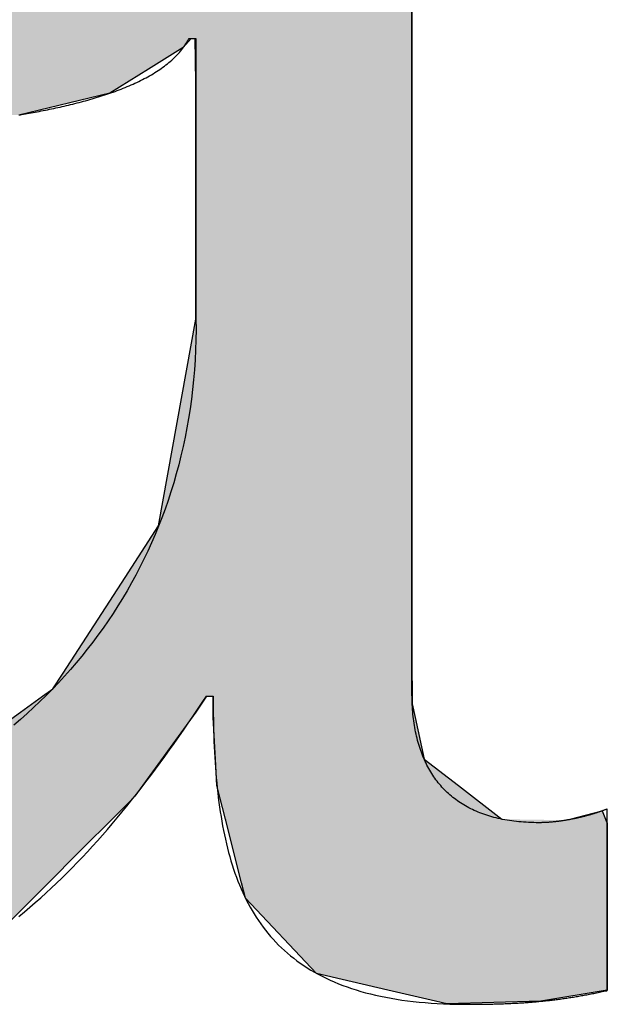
# Model space of a CAD drawing. Extents: x 715 to 7297, y 67 to 5910.
# Tile 42 of 90: x 3560 to 3577, y 273 to 302. Entities that reach past the tile are written whole.
import ezdxf

# ---------------------------------------------------------------- set-up
doc = ezdxf.new("R2010")
doc.units = 0
doc.layers.get('0').update_dxf_attribs({"linetype": 'CONTINUOUS'})
doc.layers.add('LOGO', color=7, linetype='CONTINUOUS')

# ---------------------------------------------------------------- blocks, each defined once
blk = doc.blocks.new('*U31')
at = {"layer": 'LOGO', "color": 30, "linetype": 'CONTINUOUS'}
for p, q in [((43.9513, 4.292), (43.9513, 4.1285)), ((43.009, 4.1285), (42.9745, 4.089)), ((43.0287, 3.9409), (43.0261, 4.1285)), ((43.9513, 4.1285), (43.9513, 3.9409)), ((42.9745, 4.089), (42.8257, 3.9965)), ((42.8257, 3.9965), (42.6612, 3.8942)), ((43.0287, 3.2064), (43.0287, 3.9409)), ((43.9513, 3.9409), (43.9513, 3.2064)), ((42.6612, 3.8942), (42.2718, 3.8005)), ((43.0287, 2.9576), (43.0287, 3.2064)), ((43.9513, 3.2064), (43.9513, 2.9576)), ((43.0287, 2.9279), (43.0287, 2.9576)), ((43.9513, 2.9576), (43.9513, 2.9279)), ((42.869, 2.0447), (43.0287, 2.9279)), ((43.9513, 2.9279), (43.9513, 2.0447)), ((42.7256, 1.8241), (42.869, 2.0447)), ((43.9513, 2.0447), (43.9513, 1.8241)), ((42.4603, 1.4159), (42.7256, 1.8241)), ((43.9513, 1.8241), (43.9513, 1.4159)), ((42.4168, 1.3489), (42.4603, 1.4159)), ((43.9513, 1.4159), (43.9519, 1.3489)), ((42.3731, 1.3173), (42.4168, 1.3489)), ((43.9519, 1.3489), (43.9522, 1.3173)), ((42.2787, 1.249), (42.3731, 1.3173)), ((43.0738, 1.3173), (43.0275, 1.249)), ((43.1016, 1.2837), (43.1011, 1.3173)), ((43.9522, 1.3173), (43.9525, 1.2837)), ((43.1025, 1.2259), (43.1016, 1.2837)), ((43.9525, 1.2837), (43.9649, 1.2259)), ((41.7812, 0.8891), (42.2787, 1.249)), ((43.0275, 1.249), (42.7668, 0.8891)), ((43.112, 1.0474), (43.1025, 1.2259)), ((43.9649, 1.2259), (44.0033, 1.0474)), ((43.1181, 0.9343), (43.112, 1.0474)), ((44.0033, 1.0474), (44.1494, 0.9343)), ((43.1545, 0.7905), (43.1181, 0.9343)), ((44.1494, 0.9343), (44.3353, 0.7905)), ((42.7668, 0.8891), (42.7378, 0.86)), ((42.7378, 0.86), (42.4756, 0.5972)), ((44.6268, 0.7905), (44.7641, 0.8261)), ((44.7641, 0.8261), (44.7787, 0.7905)), ((43.1555, 0.7866), (43.1545, 0.7905)), ((43.1588, 0.7734), (43.1555, 0.7866)), ((43.2233, 0.5186), (43.1588, 0.7734)), ((44.7787, 0.7905), (44.7803, 0.7866)), ((44.7803, 0.7866), (44.7857, 0.7734)), ((44.7857, 0.7734), (44.7857, 0.5186)), ((42.4756, 0.5972), (42.4493, 0.5708)), ((42.4493, 0.5708), (42.1915, 0.3124)), ((43.2399, 0.453), (43.2233, 0.5186)), ((44.7857, 0.5186), (44.7857, 0.453)), ((43.5432, 0.132), (43.2399, 0.453)), ((44.7857, 0.453), (44.7857, 0.132)), ((43.848, 0.0604), (43.5432, 0.132)), ((44.7857, 0.132), (44.7857, 0.0604)), ((44.0518, 0.0124), (43.848, 0.0604)), ((44.7857, 0.0604), (44.5022, 0.0124)), ((44.1001, 0.0011), (44.0518, 0.0124)), ((44.5022, 0.0124), (44.1001, 0.0011))]:
    blk.add_line(p, q, dxfattribs=at)
at = {"layer": 'LOGO', "color": 30, "linetype": 'CONTINUOUS', "extrusion": (0, 0, -1)}
for points in [[(-40.7292, 4.292), (-43.9513, 4.1285), (-39.933, 4.1285)], [(-40.7292, 4.292), (-43.9513, 4.292), (-43.9513, 4.1285)], [(-39.933, 4.1285), (-42.9745, 4.089), (-39.7405, 4.089)], [(-39.933, 4.1285), (-43.009, 4.1285), (-42.9745, 4.089)], [(-43.0261, 4.1285), (-43.9513, 3.9409), (-43.0287, 3.9409)], [(-43.0261, 4.1285), (-43.9513, 4.1285), (-43.9513, 3.9409)], [(-39.7405, 4.089), (-42.8257, 3.9965), (-39.2899, 3.9965)], [(-39.7405, 4.089), (-42.9745, 4.089), (-42.8257, 3.9965)], [(-39.2899, 3.9965), (-42.6612, 3.8942), (-39.1234, 3.8942)], [(-39.2899, 3.9965), (-42.8257, 3.9965), (-42.6612, 3.8942)], [(-43.0287, 3.9409), (-43.9513, 3.2064), (-43.0287, 3.2064)], [(-43.0287, 3.9409), (-43.9513, 3.9409), (-43.9513, 3.2064)], [(-39.1234, 3.8942), (-42.6612, 3.8942), (-42.2718, 3.8005)], [(-43.0287, 3.2064), (-43.9513, 2.9576), (-43.0287, 2.9576)], [(-43.0287, 3.2064), (-43.9513, 3.2064), (-43.9513, 2.9576)], [(-43.0287, 2.9576), (-43.9513, 2.9279), (-43.0287, 2.9279)], [(-43.0287, 2.9576), (-43.9513, 2.9576), (-43.9513, 2.9279)], [(-43.0287, 2.9279), (-43.9513, 2.0447), (-42.869, 2.0447)], [(-43.0287, 2.9279), (-43.9513, 2.9279), (-43.9513, 2.0447)], [(-42.869, 2.0447), (-43.9513, 1.8241), (-42.7256, 1.8241)], [(-42.869, 2.0447), (-43.9513, 2.0447), (-43.9513, 1.8241)], [(-42.7256, 1.8241), (-43.9513, 1.4159), (-42.4603, 1.4159)], [(-42.7256, 1.8241), (-43.9513, 1.8241), (-43.9513, 1.4159)], [(-42.4603, 1.4159), (-43.9519, 1.3489), (-42.4168, 1.3489)], [(-42.4603, 1.4159), (-43.9513, 1.4159), (-43.9519, 1.3489)], [(-42.4168, 1.3489), (-43.9522, 1.3173), (-42.3731, 1.3173)], [(-42.4168, 1.3489), (-43.9519, 1.3489), (-43.9522, 1.3173)], [(-42.3731, 1.3173), (-43.0275, 1.249), (-42.2787, 1.249)], [(-42.3731, 1.3173), (-43.0738, 1.3173), (-43.0275, 1.249)], [(-43.1011, 1.3173), (-43.9525, 1.2837), (-43.1016, 1.2837)], [(-43.1011, 1.3173), (-43.9522, 1.3173), (-43.9525, 1.2837)], [(-43.1016, 1.2837), (-43.9649, 1.2259), (-43.1025, 1.2259)], [(-43.1016, 1.2837), (-43.9525, 1.2837), (-43.9649, 1.2259)], [(-42.2787, 1.249), (-42.7668, 0.8891), (-41.7812, 0.8891)], [(-42.2787, 1.249), (-43.0275, 1.249), (-42.7668, 0.8891)], [(-43.1025, 1.2259), (-44.0033, 1.0474), (-43.112, 1.0474)], [(-43.1025, 1.2259), (-43.9649, 1.2259), (-44.0033, 1.0474)], [(-43.112, 1.0474), (-44.1494, 0.9343), (-43.1181, 0.9343)], [(-43.112, 1.0474), (-44.0033, 1.0474), (-44.1494, 0.9343)], [(-43.1181, 0.9343), (-44.3353, 0.7905), (-43.1545, 0.7905)], [(-43.1181, 0.9343), (-44.1494, 0.9343), (-44.3353, 0.7905)], [(-41.7812, 0.8891), (-42.7378, 0.86), (-41.741, 0.86)], [(-41.7812, 0.8891), (-42.7668, 0.8891), (-42.7378, 0.86)], [(-41.741, 0.86), (-42.4756, 0.5972), (-40.9106, 0.5972)], [(-41.741, 0.86), (-42.7378, 0.86), (-42.4756, 0.5972)], [(-44.7641, 0.8261), (-44.7787, 0.7905), (-44.6268, 0.7905)], [(-43.1545, 0.7905), (-44.6114, 0.7866), (-43.1555, 0.7866)], [(-43.1545, 0.7905), (-44.3353, 0.7905), (-44.6114, 0.7866)], [(-43.1555, 0.7866), (-44.7857, 0.7734), (-43.1588, 0.7734)], [(-43.1555, 0.7866), (-44.7803, 0.7866), (-44.7857, 0.7734)], [(-43.1588, 0.7734), (-44.7857, 0.5186), (-43.2233, 0.5186)], [(-43.1588, 0.7734), (-44.7857, 0.7734), (-44.7857, 0.5186)], [(-44.6268, 0.7905), (-44.7803, 0.7866), (-44.6114, 0.7866)], [(-44.6268, 0.7905), (-44.7787, 0.7905), (-44.7803, 0.7866)], [(-40.9106, 0.5972), (-42.4493, 0.5708), (-40.152, 0.5708)], [(-40.9106, 0.5972), (-42.4756, 0.5972), (-42.4493, 0.5708)], [(-38.3394, 0.5708), (-42.4493, 0.5708), (-42.1915, 0.3124)], [(-43.2233, 0.5186), (-44.7857, 0.453), (-43.2399, 0.453)], [(-43.2233, 0.5186), (-44.7857, 0.5186), (-44.7857, 0.453)], [(-43.2399, 0.453), (-44.7857, 0.132), (-43.5432, 0.132)], [(-43.2399, 0.453), (-44.7857, 0.453), (-44.7857, 0.132)], [(-43.5432, 0.132), (-44.7857, 0.0604), (-43.848, 0.0604)], [(-43.5432, 0.132), (-44.7857, 0.132), (-44.7857, 0.0604)], [(-43.848, 0.0604), (-44.5022, 0.0124), (-44.0518, 0.0124)], [(-43.848, 0.0604), (-44.7857, 0.0604), (-44.5022, 0.0124)], [(-44.0518, 0.0124), (-44.5022, 0.0124), (-44.1001, 0.0011)]]:
    blk.add_solid(points, dxfattribs=at)
blk = doc.blocks.new('KLAUS')
at = {"layer": 'LOGO'}
for points in [[(42.2714, 0.3752, 0), (42.295, 0.3947, 0), (42.3184, 0.4146, 0), (42.3416, 0.4347, 0), (42.3646, 0.4551, 0), (42.3874, 0.4758, 0), (42.4101, 0.4968, 0), (42.4326, 0.5181, 0), (42.455, 0.5397, 0), (42.4771, 0.5616, 0), (42.4992, 0.5838, 0), (42.5211, 0.6062, 0), (42.5428, 0.629, 0), (42.5644, 0.652, 0), (42.5859, 0.6753, 0), (42.6072, 0.6989, 0), (42.6284, 0.7228, 0), (42.6495, 0.747, 0), (42.6705, 0.7715, 0), (42.6914, 0.7962, 0), (42.7121, 0.8213, 0), (42.7328, 0.8466, 0), (42.7534, 0.8722, 0), (42.7739, 0.898, 0), (42.7943, 0.9242, 0), (42.8146, 0.9506, 0), (42.8349, 0.9773, 0), (42.855, 1.0043, 0), (42.8752, 1.0316, 0), (42.8952, 1.0591, 0), (42.9152, 1.0869, 0), (42.9352, 1.115, 0), (42.9551, 1.1433, 0), (42.975, 1.172, 0), (42.9949, 1.2008, 0), (43.0147, 1.23, 0), (43.0345, 1.2594, 0), (43.0542, 1.2891, 0), (43.0728, 1.3173, 0), (43.0729, 1.3173, 0), (43.0729, 1.3173, 0), (43.0729, 1.3173, 0), (43.073, 1.3173, 0), (43.0731, 1.3173, 0), (43.0732, 1.3173, 0), (43.0733, 1.3173, 0), (43.0734, 1.3173, 0), (43.0735, 1.3173, 0), (43.0737, 1.3173, 0), (43.0739, 1.3173, 0), (43.0741, 1.3173, 0), (43.0742, 1.3173, 0), (43.0745, 1.3173, 0), (43.0747, 1.3173, 0), (43.0749, 1.3173, 0), (43.0752, 1.3173, 0), (43.0754, 1.3173, 0), (43.0757, 1.3173, 0), (43.076, 1.3173, 0), (43.0763, 1.3173, 0), (43.0766, 1.3173, 0), (43.0769, 1.3173, 0), (43.0772, 1.3173, 0), (43.0776, 1.3173, 0), (43.0779, 1.3173, 0), (43.0783, 1.3173, 0), (43.0786, 1.3173, 0), (43.079, 1.3173, 0), (43.0794, 1.3173, 0), (43.0797, 1.3173, 0), (43.0801, 1.3173, 0), (43.0805, 1.3173, 0), (43.0809, 1.3173, 0), (43.0813, 1.3173, 0), (43.0817, 1.3173, 0), (43.0822, 1.3173, 0), (43.0826, 1.3173, 0), (43.083, 1.3173, 0), (43.0834, 1.3173, 0), (43.0839, 1.3173, 0), (43.0843, 1.3173, 0), (43.0847, 1.3173, 0), (43.0852, 1.3173, 0), (43.0856, 1.3173, 0), (43.086, 1.3173, 0), (43.0865, 1.3173, 0), (43.0869, 1.3173, 0), (43.0874, 1.3173, 0), (43.0878, 1.3173, 0), (43.0883, 1.3173, 0), (43.0887, 1.3173, 0), (43.0891, 1.3173, 0), (43.0896, 1.3173, 0), (43.09, 1.3173, 0), (43.0905, 1.3173, 0), (43.0909, 1.3173, 0), (43.0913, 1.3173, 0), (43.0917, 1.3173, 0), (43.0922, 1.3173, 0), (43.0926, 1.3173, 0), (43.093, 1.3173, 0), (43.0934, 1.3173, 0), (43.0938, 1.3173, 0), (43.0942, 1.3173, 0), (43.0946, 1.3173, 0), (43.095, 1.3173, 0), (43.0954, 1.3173, 0), (43.0957, 1.3173, 0), (43.0961, 1.3173, 0), (43.0965, 1.3173, 0), (43.0968, 1.3173, 0), (43.0972, 1.3173, 0), (43.0975, 1.3173, 0), (43.0978, 1.3173, 0), (43.0981, 1.3173, 0), (43.0984, 1.3173, 0), (43.0987, 1.3173, 0), (43.099, 1.3173, 0), (43.0993, 1.3173, 0), (43.0995, 1.3173, 0), (43.0998, 1.3173, 0), (43.1, 1.3173, 0), (43.1002, 1.3173, 0), (43.1004, 1.3173, 0), (43.1006, 1.3173, 0), (43.1008, 1.3173, 0), (43.101, 1.3173, 0), (43.1011, 1.3173, 0), (43.1013, 1.3173, 0), (43.1014, 1.3173, 0), (43.1015, 1.3173, 0), (43.1016, 1.3173, 0), (43.1017, 1.3173, 0), (43.1017, 1.3173, 0), (43.1018, 1.3173, 0), (43.1018, 1.3173, 0), (43.1018, 1.3116, 0), (43.1019, 1.2875, 0), (43.102, 1.2635, 0), (43.1023, 1.2397, 0), (43.1027, 1.2161, 0), (43.1031, 1.1927, 0), (43.1037, 1.1694, 0), (43.1044, 1.1463, 0), (43.1053, 1.1234, 0), (43.1062, 1.1006, 0), (43.1073, 1.0781, 0), (43.1086, 1.0557, 0), (43.1099, 1.0335, 0), (43.1114, 1.0115, 0), (43.1131, 0.9897, 0), (43.1149, 0.9681, 0), (43.1168, 0.9466, 0), (43.119, 0.9254, 0), (43.1212, 0.9043, 0), (43.1237, 0.8835, 0), (43.1263, 0.8628, 0), (43.1291, 0.8424, 0), (43.1321, 0.8221, 0), (43.1352, 0.8021, 0), (43.1386, 0.7822, 0), (43.1421, 0.7626, 0), (43.1459, 0.7431, 0), (43.1498, 0.7239, 0), (43.1539, 0.7049, 0), (43.1583, 0.6861, 0), (43.1628, 0.6675, 0), (43.1676, 0.6491, 0), (43.1726, 0.631, 0), (43.1778, 0.613, 0), (43.1833, 0.5953, 0), (43.189, 0.5778, 0), (43.1949, 0.5606, 0), (43.2011, 0.5435, 0), (43.2075, 0.5267, 0), (43.2141, 0.5102, 0), (43.221, 0.4938, 0), (43.2282, 0.4777, 0), (43.2356, 0.4618, 0), (43.2433, 0.4462, 0), (43.2513, 0.4308, 0), (43.2596, 0.4156, 0), (43.2681, 0.4007, 0), (43.2769, 0.386, 0), (43.286, 0.3716, 0), (43.2954, 0.3574, 0), (43.305, 0.3434, 0), (43.315, 0.3298, 0), (43.3253, 0.3163, 0), (43.3359, 0.3031, 0), (43.3468, 0.2902, 0), (43.358, 0.2775, 0), (43.3695, 0.2651, 0), (43.3814, 0.253, 0), (43.3936, 0.2411, 0), (43.4061, 0.2294, 0), (43.419, 0.2181, 0), (43.4322, 0.207, 0), (43.4457, 0.1962, 0), (43.4596, 0.1856, 0), (43.4738, 0.1753, 0), (43.4884, 0.1653, 0), (43.5034, 0.1556, 0), (43.5187, 0.1461, 0), (43.5344, 0.1369, 0), (43.5505, 0.128, 0), (43.5669, 0.1194, 0), (43.5838, 0.1111, 0), (43.601, 0.103, 0), (43.6186, 0.0953, 0), (43.6366, 0.0878, 0), (43.655, 0.0806, 0), (43.6738, 0.0737, 0), (43.693, 0.0671, 0), (43.7126, 0.0609, 0), (43.7326, 0.0549, 0), (43.7531, 0.0491, 0), (43.7739, 0.0437, 0), (43.7952, 0.0387, 0), (43.817, 0.0339, 0), (43.8391, 0.0294, 0), (43.8617, 0.0252, 0), (43.8848, 0.0213, 0), (43.9083, 0.0178, 0), (43.9322, 0.0145, 0), (43.9566, 0.0116, 0), (43.9815, 0.009, 0), (44.0068, 0.0067, 0), (44.0326, 0.0047, 0), (44.0589, 0.003, 0), (44.0856, 0.0017, 0), (44.1129, 0.0007, 0), (44.1406, 0, 0), (44.1688, -0.0004, 0), (44.1887, -0.0004, 0), (44.1963, -0.0004, 0), (44.2038, -0.0004, 0), (44.2113, -0.0004, 0), (44.2187, -0.0003, 0), (44.226, -0.0003, 0), (44.2332, -0.0002, 0), (44.2405, -0.0002, 0), (44.2476, -0.0001, 0), (44.2547, 0, 0), (44.2618, 0.0001, 0), (44.2687, 0.0002, 0), (44.2757, 0.0003, 0), (44.2826, 0.0004, 0), (44.2894, 0.0006, 0), (44.2962, 0.0007, 0), (44.3029, 0.0009, 0), (44.3096, 0.0011, 0), (44.3163, 0.0012, 0), (44.3229, 0.0014, 0), (44.3294, 0.0016, 0), (44.336, 0.0018, 0), (44.3424, 0.0021, 0), (44.3489, 0.0023, 0), (44.3553, 0.0026, 0), (44.3616, 0.0028, 0), (44.3679, 0.0031, 0), (44.3742, 0.0034, 0), (44.3804, 0.0037, 0), (44.3867, 0.004, 0), (44.3928, 0.0043, 0), (44.399, 0.0046, 0), (44.4051, 0.005, 0), (44.4112, 0.0053, 0), (44.4172, 0.0057, 0), (44.4232, 0.0061, 0), (44.4292, 0.0064, 0), (44.4352, 0.0069, 0), (44.4411, 0.0073, 0), (44.447, 0.0077, 0), (44.4529, 0.0081, 0), (44.4588, 0.0086, 0), (44.4647, 0.0091, 0), (44.4705, 0.0096, 0), (44.4763, 0.01, 0), (44.4821, 0.0106, 0), (44.4878, 0.0111, 0), (44.4936, 0.0116, 0), (44.4993, 0.0122, 0), (44.5051, 0.0127, 0), (44.5108, 0.0133, 0), (44.5165, 0.0139, 0), (44.5222, 0.0145, 0), (44.5279, 0.0151, 0), (44.5335, 0.0157, 0), (44.5392, 0.0164, 0), (44.5448, 0.0171, 0), (44.5505, 0.0177, 0), (44.5561, 0.0184, 0), (44.5618, 0.0191, 0), (44.5674, 0.0198, 0), (44.573, 0.0206, 0), (44.5787, 0.0213, 0), (44.5843, 0.0221, 0), (44.5899, 0.0229, 0), (44.5956, 0.0237, 0), (44.6012, 0.0245, 0), (44.6069, 0.0253, 0), (44.6125, 0.0261, 0), (44.6182, 0.027, 0), (44.6238, 0.0279, 0), (44.6295, 0.0287, 0), (44.6352, 0.0296, 0), (44.6409, 0.0306, 0), (44.6466, 0.0315, 0), (44.6523, 0.0324, 0), (44.658, 0.0334, 0), (44.6638, 0.0344, 0), (44.6695, 0.0354, 0), (44.6753, 0.0364, 0), (44.6811, 0.0374, 0), (44.6869, 0.0385, 0), (44.6927, 0.0396, 0), (44.6986, 0.0406, 0), (44.7044, 0.0417, 0), (44.7103, 0.0428, 0), (44.7162, 0.044, 0), (44.7222, 0.0451, 0), (44.7281, 0.0463, 0), (44.7341, 0.0475, 0), (44.7402, 0.0487, 0), (44.7462, 0.0499, 0), (44.7523, 0.0511, 0), (44.7584, 0.0524, 0), (44.7645, 0.0537, 0), (44.7707, 0.0549, 0), (44.7769, 0.0563, 0), (44.7832, 0.0576, 0), (44.7857, 0.0582, 0), (44.7857, 0.0587, 0), (44.7857, 0.0597, 0), (44.7857, 0.0612, 0), (44.7857, 0.0631, 0), (44.7857, 0.0654, 0), (44.7857, 0.0682, 0), (44.7857, 0.0714, 0), (44.7857, 0.075, 0), (44.7857, 0.079, 0), (44.7857, 0.0834, 0), (44.7857, 0.0882, 0), (44.7857, 0.0934, 0), (44.7857, 0.0989, 0), (44.7857, 0.1048, 0), (44.7857, 0.111, 0), (44.7857, 0.1175, 0), (44.7857, 0.1244, 0), (44.7857, 0.1316, 0), (44.7857, 0.139, 0), (44.7857, 0.1468, 0), (44.7857, 0.1549, 0), (44.7857, 0.1632, 0), (44.7857, 0.1718, 0), (44.7857, 0.1806, 0), (44.7857, 0.1897, 0), (44.7857, 0.199, 0), (44.7857, 0.2085, 0), (44.7857, 0.2183, 0), (44.7857, 0.2282, 0), (44.7857, 0.2383, 0), (44.7857, 0.2487, 0), (44.7857, 0.2592, 0), (44.7857, 0.2698, 0), (44.7857, 0.2806, 0), (44.7857, 0.2916, 0), (44.7857, 0.3027, 0), (44.7857, 0.3139, 0), (44.7857, 0.3252, 0), (44.7857, 0.3366, 0), (44.7857, 0.3481, 0), (44.7857, 0.3597, 0), (44.7857, 0.3714, 0), (44.7857, 0.3831, 0), (44.7857, 0.3949, 0), (44.7857, 0.4067, 0), (44.7857, 0.4186, 0), (44.7857, 0.4305, 0), (44.7857, 0.4424, 0), (44.7857, 0.4543, 0), (44.7857, 0.4662, 0), (44.7857, 0.478, 0), (44.7857, 0.4899, 0), (44.7857, 0.5017, 0), (44.7857, 0.5135, 0), (44.7857, 0.5252, 0), (44.7857, 0.5368, 0), (44.7857, 0.5484, 0), (44.7857, 0.5599, 0), (44.7857, 0.5713, 0), (44.7857, 0.5826, 0), (44.7857, 0.5937, 0), (44.7857, 0.6048, 0), (44.7857, 0.6157, 0), (44.7857, 0.6264, 0), (44.7857, 0.637, 0), (44.7857, 0.6474, 0), (44.7857, 0.6577, 0), (44.7857, 0.6678, 0), (44.7857, 0.6776, 0), (44.7857, 0.6873, 0), (44.7857, 0.6968, 0), (44.7857, 0.706, 0), (44.7857, 0.715, 0), (44.7857, 0.7237, 0), (44.7857, 0.7322, 0), (44.7857, 0.7405, 0), (44.7857, 0.7484, 0), (44.7857, 0.7561, 0), (44.7857, 0.7635, 0), (44.7857, 0.7705, 0), (44.7857, 0.7773, 0), (44.7857, 0.7837, 0), (44.7857, 0.7898, 0), (44.7857, 0.7955, 0), (44.7857, 0.8009, 0), (44.7857, 0.8059, 0), (44.7857, 0.8106, 0), (44.7857, 0.8149, 0), (44.7857, 0.8187, 0), (44.7857, 0.8222, 0), (44.7857, 0.8253, 0), (44.7857, 0.8279, 0), (44.7857, 0.8301, 0), (44.7857, 0.8318, 0), (44.7857, 0.8331, 0), (44.7857, 0.8339, 0), (44.7857, 0.8343, 0), (44.784, 0.8336, 0), (44.7817, 0.8327, 0), (44.7794, 0.8318, 0), (44.7771, 0.8309, 0), (44.7748, 0.83, 0), (44.7724, 0.8291, 0), (44.77, 0.8282, 0), (44.7675, 0.8274, 0), (44.7651, 0.8265, 0), (44.7626, 0.8256, 0), (44.7601, 0.8247, 0), (44.7576, 0.8238, 0), (44.755, 0.8229, 0), (44.7525, 0.822, 0), (44.7499, 0.8212, 0), (44.7472, 0.8203, 0), (44.7446, 0.8194, 0), (44.7419, 0.8185, 0), (44.7393, 0.8177, 0), (44.7366, 0.8168, 0), (44.7338, 0.8159, 0), (44.7311, 0.8151, 0), (44.7283, 0.8142, 0), (44.7255, 0.8134, 0), (44.7227, 0.8125, 0), (44.7199, 0.8117, 0), (44.7171, 0.8109, 0), (44.7142, 0.81, 0), (44.7114, 0.8092, 0), (44.7085, 0.8084, 0), (44.7056, 0.8076, 0), (44.7027, 0.8068, 0), (44.6997, 0.806, 0), (44.6968, 0.8052, 0), (44.6938, 0.8044, 0), (44.6908, 0.8036, 0), (44.6878, 0.8028, 0), (44.6848, 0.8021, 0), (44.6818, 0.8013, 0), (44.6788, 0.8006, 0), (44.6757, 0.7998, 0), (44.6726, 0.7991, 0), (44.6696, 0.7984, 0), (44.6665, 0.7976, 0), (44.6634, 0.7969, 0), (44.6603, 0.7962, 0), (44.6572, 0.7955, 0), (44.654, 0.7948, 0), (44.6509, 0.7941, 0), (44.6478, 0.7935, 0), (44.6446, 0.7928, 0), (44.6414, 0.7922, 0), (44.6383, 0.7915, 0), (44.6351, 0.7909, 0), (44.6319, 0.7903, 0), (44.6287, 0.7897, 0), (44.6255, 0.7891, 0), (44.6223, 0.7885, 0), (44.6191, 0.7879, 0), (44.6159, 0.7873, 0), (44.6126, 0.7868, 0), (44.6094, 0.7862, 0), (44.6062, 0.7857, 0), (44.6029, 0.7852, 0), (44.5997, 0.7846, 0), (44.5964, 0.7841, 0), (44.5932, 0.7837, 0), (44.5899, 0.7832, 0), (44.5867, 0.7827, 0), (44.5834, 0.7823, 0), (44.5802, 0.7818, 0), (44.5769, 0.7814, 0), (44.5737, 0.781, 0), (44.5704, 0.7806, 0), (44.5672, 0.7802, 0), (44.5639, 0.7799, 0), (44.5606, 0.7795, 0), (44.5574, 0.7792, 0), (44.5541, 0.7789, 0), (44.5509, 0.7786, 0), (44.5476, 0.7783, 0), (44.5444, 0.778, 0), (44.5411, 0.7777, 0), (44.5379, 0.7775, 0), (44.5347, 0.7772, 0), (44.5314, 0.777, 0), (44.5282, 0.7768, 0), (44.525, 0.7766, 0), (44.5218, 0.7765, 0), (44.5185, 0.7763, 0), (44.5153, 0.7762, 0), (44.5121, 0.7761, 0), (44.5089, 0.776, 0), (44.5058, 0.7759, 0), (44.5026, 0.7758, 0), (44.4994, 0.7758, 0), (44.4962, 0.7758, 0), (44.4931, 0.7757, 0), (44.4824, 0.7758, 0), (44.4714, 0.776, 0), (44.4604, 0.7763, 0), (44.4496, 0.7767, 0), (44.4389, 0.7773, 0), (44.4283, 0.778, 0), (44.4179, 0.7788, 0), (44.4076, 0.7798, 0), (44.3973, 0.7808, 0), (44.3872, 0.782, 0), (44.3773, 0.7834, 0), (44.3674, 0.7848, 0), (44.3577, 0.7864, 0), (44.348, 0.7881, 0), (44.3385, 0.7899, 0), (44.3291, 0.7918, 0), (44.3199, 0.7939, 0), (44.3107, 0.7961, 0), (44.3017, 0.7984, 0), (44.2927, 0.8008, 0), (44.2839, 0.8034, 0), (44.2753, 0.806, 0), (44.2667, 0.8088, 0), (44.2582, 0.8117, 0), (44.2499, 0.8147, 0), (44.2417, 0.8179, 0), (44.2336, 0.8212, 0), (44.2256, 0.8245, 0), (44.2177, 0.8281, 0), (44.21, 0.8317, 0), (44.2024, 0.8354, 0), (44.1948, 0.8393, 0), (44.1874, 0.8432, 0), (44.1802, 0.8473, 0), (44.173, 0.8515, 0), (44.1659, 0.8558, 0), (44.159, 0.8603, 0), (44.1522, 0.8648, 0), (44.1455, 0.8695, 0), (44.1389, 0.8743, 0), (44.1324, 0.8792, 0), (44.126, 0.8842, 0), (44.1198, 0.8893, 0), (44.1137, 0.8945, 0), (44.1077, 0.8999, 0), (44.1018, 0.9053, 0), (44.096, 0.9109, 0), (44.0903, 0.9165, 0), (44.0848, 0.9223, 0), (44.0793, 0.9282, 0), (44.074, 0.9342, 0), (44.0688, 0.9403, 0), (44.0637, 0.9466, 0), (44.0587, 0.9529, 0), (44.0538, 0.9593, 0), (44.0491, 0.9659, 0), (44.0445, 0.9725, 0), (44.0399, 0.9793, 0), (44.0355, 0.9862, 0), (44.0312, 0.9932, 0), (44.027, 1.0002, 0), (44.023, 1.0074, 0), (44.019, 1.0147, 0), (44.0152, 1.0221, 0), (44.0114, 1.0296, 0), (44.0078, 1.0372, 0), (44.0043, 1.0449, 0), (44.0009, 1.0528, 0), (43.9977, 1.0607, 0), (43.9945, 1.0687, 0), (43.9914, 1.0768, 0), (43.9885, 1.085, 0), (43.9857, 1.0934, 0), (43.983, 1.1018, 0), (43.9804, 1.1103, 0), (43.9779, 1.1189, 0), (43.9755, 1.1277, 0), (43.9732, 1.1365, 0), (43.9711, 1.1454, 0), (43.969, 1.1544, 0), (43.9671, 1.1636, 0), (43.9653, 1.1728, 0), (43.9636, 1.1821, 0), (43.962, 1.1915, 0), (43.9605, 1.201, 0), (43.9591, 1.2107, 0), (43.9579, 1.2204, 0), (43.9567, 1.2302, 0), (43.9557, 1.2401, 0), (43.9548, 1.2501, 0), (43.954, 1.2602, 0), (43.9532, 1.2703, 0), (43.9527, 1.2806, 0), (43.9522, 1.291, 0), (43.9518, 1.3014, 0), (43.9515, 1.312, 0), (43.9514, 1.3227, 0), (43.9513, 1.3321, 0), (43.9513, 1.3337, 0), (43.9513, 1.3377, 0), (43.9513, 1.3441, 0), (43.9513, 1.3529, 0), (43.9513, 1.3639, 0), (43.9513, 1.3772, 0), (43.9513, 1.3927, 0), (43.9513, 1.4104, 0), (43.9513, 1.4302, 0), (43.9513, 1.452, 0), (43.9513, 1.4758, 0), (43.9513, 1.5015, 0), (43.9513, 1.5292, 0), (43.9513, 1.5587, 0), (43.9513, 1.5899, 0), (43.9513, 1.623, 0), (43.9513, 1.6577, 0), (43.9513, 1.694, 0), (43.9513, 1.7319, 0), (43.9513, 1.7713, 0), (43.9513, 1.8123, 0), (43.9513, 1.8546, 0), (43.9513, 1.8984, 0), (43.9513, 1.9434, 0), (43.9513, 1.9898, 0), (43.9513, 2.0373, 0), (43.9513, 2.0861, 0), (43.9513, 2.1359, 0), (43.9513, 2.1869, 0), (43.9513, 2.2388, 0), (43.9513, 2.2917, 0), (43.9513, 2.3455, 0), (43.9513, 2.4002, 0), (43.9513, 2.4557, 0), (43.9513, 2.512, 0), (43.9513, 2.5689, 0), (43.9513, 2.6266, 0), (43.9513, 2.6848, 0), (43.9513, 2.7436, 0), (43.9513, 2.8029, 0), (43.9513, 2.8626, 0), (43.9513, 2.9228, 0), (43.9513, 2.9833, 0), (43.9513, 3.0441, 0), (43.9513, 3.1051, 0), (43.9513, 3.1663, 0), (43.9513, 3.2277, 0), (43.9513, 3.2892, 0), (43.9513, 3.3507, 0), (43.9513, 3.4122, 0), (43.9513, 3.4736, 0), (43.9513, 3.535, 0), (43.9513, 3.5961, 0), (43.9513, 3.6571, 0), (43.9513, 3.7178, 0), (43.9513, 3.7781, 0), (43.9513, 3.8381, 0), (43.9513, 3.8977, 0), (43.9513, 3.9567, 0), (43.9513, 4.0153, 0), (43.9513, 4.0733, 0), (43.9513, 4.1307, 0), (43.9513, 4.1874, 0), (43.9513, 4.2433, 0)], [(43.0287, 2.9279, 0), (43.0288, 2.8839, 0), (43.0281, 2.8402, 0), (43.0267, 2.7969, 0), (43.0246, 2.754, 0), (43.0217, 2.7114, 0), (43.0181, 2.6692, 0), (43.0138, 2.6273, 0), (43.0088, 2.5858, 0), (43.0031, 2.5446, 0), (42.9967, 2.5038, 0), (42.9896, 2.4634, 0), (42.9819, 2.4234, 0), (42.9735, 2.3837, 0), (42.9644, 2.3444, 0), (42.9546, 2.3054, 0), (42.9442, 2.2669, 0), (42.9332, 2.2287, 0), (42.9215, 2.1909, 0), (42.9092, 2.1535, 0), (42.8963, 2.1164, 0), (42.8827, 2.0798, 0), (42.8686, 2.0435, 0), (42.8538, 2.0076, 0), (42.8384, 1.9722, 0), (42.8225, 1.9371, 0), (42.8059, 1.9024, 0), (42.7888, 1.8681, 0), (42.7711, 1.8342, 0), (42.7528, 1.8007, 0), (42.734, 1.7675, 0), (42.7146, 1.7349, 0), (42.6947, 1.7026, 0), (42.6742, 1.6707, 0), (42.6532, 1.6392, 0), (42.6316, 1.6081, 0), (42.6096, 1.5775, 0), (42.587, 1.5472, 0), (42.5639, 1.5174, 0), (42.5404, 1.488, 0), (42.5163, 1.459, 0), (42.4917, 1.4304, 0), (42.4667, 1.4023, 0), (42.4412, 1.3745, 0), (42.4152, 1.3472, 0), (42.3887, 1.3204, 0), (42.3618, 1.2939, 0), (42.3344, 1.2679, 0), (42.3066, 1.2424, 0), (42.2784, 1.2172, 0), (42.2497, 1.1925, 0)], [(42.2753, 3.8011, 0), (42.2834, 3.8026, 0), (42.2915, 3.8041, 0), (42.2998, 3.8056, 0), (42.308, 3.8071, 0), (42.3164, 3.8086, 0), (42.3248, 3.8102, 0), (42.3333, 3.8118, 0), (42.3418, 3.8134, 0), (42.3504, 3.8151, 0), (42.3591, 3.8167, 0), (42.3678, 3.8184, 0), (42.3765, 3.8202, 0), (42.3853, 3.822, 0), (42.3941, 3.8238, 0), (42.403, 3.8256, 0), (42.4119, 3.8275, 0), (42.4209, 3.8294, 0), (42.4298, 3.8313, 0), (42.4388, 3.8333, 0), (42.4479, 3.8353, 0), (42.4569, 3.8373, 0), (42.466, 3.8394, 0), (42.4751, 3.8415, 0), (42.4842, 3.8436, 0), (42.4933, 3.8458, 0), (42.5025, 3.8481, 0), (42.5116, 3.8503, 0), (42.5208, 3.8526, 0), (42.5299, 3.855, 0), (42.539, 3.8574, 0), (42.5482, 3.8598, 0), (42.5573, 3.8623, 0), (42.5665, 3.8648, 0), (42.5756, 3.8674, 0), (42.5847, 3.87, 0), (42.5938, 3.8727, 0), (42.6028, 3.8754, 0), (42.6119, 3.8782, 0), (42.6209, 3.8809, 0), (42.6299, 3.8838, 0), (42.6389, 3.8867, 0), (42.6478, 3.8897, 0), (42.6567, 3.8927, 0), (42.6656, 3.8957, 0), (42.6744, 3.8988, 0), (42.6832, 3.902, 0), (42.6919, 3.9052, 0), (42.7006, 3.9085, 0), (42.7092, 3.9118, 0), (42.7178, 3.9152, 0), (42.7263, 3.9187, 0), (42.7348, 3.9222, 0), (42.7432, 3.9257, 0), (42.7515, 3.9293, 0), (42.7598, 3.933, 0), (42.768, 3.9368, 0), (42.7761, 3.9406, 0), (42.7841, 3.9444, 0), (42.7921, 3.9483, 0), (42.8, 3.9523, 0), (42.8078, 3.9564, 0), (42.8155, 3.9605, 0), (42.8231, 3.9647, 0), (42.8307, 3.9689, 0), (42.8381, 3.9732, 0), (42.8455, 3.9776, 0), (42.8527, 3.9821, 0), (42.8598, 3.9866, 0), (42.8669, 3.9912, 0), (42.8738, 3.9958, 0), (42.8806, 4.0005, 0), (42.8873, 4.0053, 0), (42.8939, 4.0102, 0), (42.9004, 4.0152, 0), (42.9068, 4.0202, 0), (42.913, 4.0253, 0), (42.9191, 4.0304, 0), (42.925, 4.0357, 0), (42.9309, 4.041, 0), (42.9366, 4.0464, 0), (42.9422, 4.0518, 0), (42.9476, 4.0574, 0), (42.9529, 4.063, 0), (42.958, 4.0687, 0), (42.963, 4.0745, 0), (42.9678, 4.0804, 0), (42.9725, 4.0864, 0), (42.977, 4.0924, 0), (42.9814, 4.0985, 0), (42.9856, 4.1047, 0), (42.9897, 4.111, 0), (42.9936, 4.1174, 0), (42.9973, 4.1238, 0), (42.9998, 4.1285, 0), (42.9998, 4.1285, 0), (42.9998, 4.1285, 0), (42.9999, 4.1285, 0), (43, 4.1285, 0), (43, 4.1285, 0), (43.0001, 4.1285, 0), (43.0002, 4.1285, 0), (43.0004, 4.1285, 0), (43.0005, 4.1285, 0), (43.0007, 4.1285, 0), (43.0008, 4.1285, 0), (43.001, 4.1285, 0), (43.0012, 4.1285, 0), (43.0014, 4.1285, 0), (43.0016, 4.1285, 0), (43.0018, 4.1285, 0), (43.0021, 4.1285, 0), (43.0023, 4.1285, 0), (43.0026, 4.1285, 0), (43.0029, 4.1285, 0), (43.0032, 4.1285, 0), (43.0034, 4.1285, 0), (43.0038, 4.1285, 0), (43.0041, 4.1285, 0), (43.0044, 4.1285, 0), (43.0047, 4.1285, 0), (43.0051, 4.1285, 0), (43.0054, 4.1285, 0), (43.0058, 4.1285, 0), (43.0061, 4.1285, 0), (43.0065, 4.1285, 0), (43.0069, 4.1285, 0), (43.0072, 4.1285, 0), (43.0076, 4.1285, 0), (43.008, 4.1285, 0), (43.0084, 4.1285, 0), (43.0088, 4.1285, 0), (43.0092, 4.1285, 0), (43.0096, 4.1285, 0), (43.01, 4.1285, 0), (43.0105, 4.1285, 0), (43.0109, 4.1285, 0), (43.0113, 4.1285, 0), (43.0117, 4.1285, 0), (43.0122, 4.1285, 0), (43.0126, 4.1285, 0), (43.013, 4.1285, 0), (43.0134, 4.1285, 0), (43.0139, 4.1285, 0), (43.0143, 4.1285, 0), (43.0147, 4.1285, 0), (43.0152, 4.1285, 0), (43.0156, 4.1285, 0), (43.016, 4.1285, 0), (43.0165, 4.1285, 0), (43.0169, 4.1285, 0), (43.0173, 4.1285, 0), (43.0177, 4.1285, 0), (43.0182, 4.1285, 0), (43.0186, 4.1285, 0), (43.019, 4.1285, 0), (43.0194, 4.1285, 0), (43.0198, 4.1285, 0), (43.0202, 4.1285, 0), (43.0206, 4.1285, 0), (43.021, 4.1285, 0), (43.0214, 4.1285, 0), (43.0217, 4.1285, 0), (43.0221, 4.1285, 0), (43.0225, 4.1285, 0), (43.0228, 4.1285, 0), (43.0232, 4.1285, 0), (43.0235, 4.1285, 0), (43.0239, 4.1285, 0), (43.0242, 4.1285, 0), (43.0245, 4.1285, 0), (43.0248, 4.1285, 0), (43.0251, 4.1285, 0), (43.0254, 4.1285, 0), (43.0257, 4.1285, 0), (43.026, 4.1285, 0), (43.0263, 4.1285, 0), (43.0265, 4.1285, 0), (43.0267, 4.1285, 0), (43.027, 4.1285, 0), (43.0272, 4.1285, 0), (43.0274, 4.1285, 0), (43.0276, 4.1285, 0), (43.0278, 4.1285, 0), (43.0279, 4.1285, 0), (43.0281, 4.1285, 0), (43.0282, 4.1285, 0), (43.0283, 4.1285, 0), (43.0284, 4.1285, 0), (43.0285, 4.1285, 0), (43.0286, 4.1285, 0), (43.0287, 4.1285, 0), (43.0287, 4.1285, 0), (43.0287, 4.1285, 0), (43.0287, 4.1285, 0), (43.0287, 4.1283, 0), (43.0287, 4.1273, 0), (43.0287, 4.1257, 0), (43.0287, 4.1233, 0), (43.0287, 4.1204, 0), (43.0287, 4.1167, 0), (43.0287, 4.1125, 0), (43.0287, 4.1076, 0), (43.0287, 4.1021, 0), (43.0287, 4.0961, 0), (43.0287, 4.0895, 0), (43.0287, 4.0823, 0), (43.0287, 4.0745, 0), (43.0287, 4.0662, 0), (43.0287, 4.0575, 0), (43.0287, 4.0482, 0), (43.0287, 4.0384, 0), (43.0287, 4.0281, 0), (43.0287, 4.0174, 0), (43.0287, 4.0063, 0), (43.0287, 3.9947, 0), (43.0287, 3.9827, 0), (43.0287, 3.9702, 0), (43.0287, 3.9574, 0), (43.0287, 3.9443, 0), (43.0287, 3.9307, 0), (43.0287, 3.9168, 0), (43.0287, 3.9026, 0), (43.0287, 3.8881, 0), (43.0287, 3.8733, 0), (43.0287, 3.8581, 0), (43.0287, 3.8427, 0), (43.0287, 3.8271, 0), (43.0287, 3.8112, 0), (43.0287, 3.795, 0), (43.0287, 3.7786, 0), (43.0287, 3.7621, 0), (43.0287, 3.7453, 0), (43.0287, 3.7284, 0), (43.0287, 3.7113, 0), (43.0287, 3.6941, 0), (43.0287, 3.6767, 0), (43.0287, 3.6592, 0), (43.0287, 3.6416, 0), (43.0287, 3.6239, 0), (43.0287, 3.6061, 0), (43.0287, 3.5883, 0), (43.0287, 3.5704, 0), (43.0287, 3.5525, 0), (43.0287, 3.5346, 0), (43.0287, 3.5167, 0), (43.0287, 3.4987, 0), (43.0287, 3.4809, 0), (43.0287, 3.463, 0), (43.0287, 3.4452, 0), (43.0287, 3.4274, 0), (43.0287, 3.4098, 0), (43.0287, 3.3922, 0), (43.0287, 3.3748, 0), (43.0287, 3.3574, 0), (43.0287, 3.3402, 0), (43.0287, 3.3232, 0), (43.0287, 3.3063, 0), (43.0287, 3.2896, 0), (43.0287, 3.2731, 0), (43.0287, 3.2568, 0), (43.0287, 3.2407, 0), (43.0287, 3.2248, 0), (43.0287, 3.2092, 0), (43.0287, 3.1939, 0), (43.0287, 3.1789, 0), (43.0287, 3.1641, 0), (43.0287, 3.1497, 0), (43.0287, 3.1356, 0), (43.0287, 3.1218, 0), (43.0287, 3.1083, 0), (43.0287, 3.0953, 0), (43.0287, 3.0826, 0), (43.0287, 3.0703, 0), (43.0287, 3.0584, 0), (43.0287, 3.0469, 0), (43.0287, 3.0359, 0), (43.0287, 3.0253, 0), (43.0287, 3.0152, 0), (43.0287, 3.0055, 0), (43.0287, 2.9964, 0), (43.0287, 2.9877, 0), (43.0287, 2.9796, 0), (43.0287, 2.972, 0), (43.0287, 2.965, 0), (43.0287, 2.9585, 0), (43.0287, 2.9526, 0), (43.0287, 2.9473, 0), (43.0287, 2.9426, 0), (43.0287, 2.9386, 0), (43.0287, 2.9351, 0), (43.0287, 2.9323, 0), (43.0287, 2.9302, 0), (43.0287, 2.9288, 0), (43.0287, 2.928, 0), (43.0287, 2.9279, 0), (43.0287, 2.9279, 0), (43.0287, 2.9279, 0), (43.0287, 2.9279, 0), (43.0287, 2.9279, 0), (43.0287, 2.9279, 0), (43.0287, 2.9279, 0), (43.0287, 2.9279, 0), (43.0287, 2.9279, 0), (43.0287, 2.9279, 0), (43.0287, 2.9279, 0), (43.0287, 2.9279, 0), (43.0287, 2.9279, 0), (43.0287, 2.9279, 0), (43.0287, 2.9279, 0), (43.0287, 2.9279, 0), (43.0287, 2.9279, 0), (43.0287, 2.9279, 0), (43.0287, 2.9279, 0), (43.0287, 2.9279, 0), (43.0287, 2.9279, 0), (43.0287, 2.9279, 0), (43.0287, 2.9279, 0), (43.0287, 2.9279, 0), (43.0287, 2.9279, 0), (43.0287, 2.9279, 0), (43.0287, 2.9279, 0), (43.0287, 2.9279, 0), (43.0287, 2.9279, 0), (43.0287, 2.9279, 0), (43.0287, 2.9279, 0), (43.0287, 2.9279, 0), (43.0287, 2.9279, 0), (43.0287, 2.9279, 0), (43.0287, 2.9279, 0), (43.0287, 2.9279, 0), (43.0287, 2.9279, 0), (43.0287, 2.9279, 0), (43.0287, 2.9279, 0), (43.0287, 2.9279, 0), (43.0287, 2.9279, 0), (43.0287, 2.9279, 0), (43.0287, 2.9279, 0), (43.0287, 2.9279, 0), (43.0287, 2.9279, 0), (43.0287, 2.9279, 0), (43.0287, 2.9279, 0), (43.0287, 2.9279, 0), (43.0287, 2.9279, 0), (43.0287, 2.9279, 0), (43.0287, 2.9279, 0), (43.0287, 2.9279, 0), (43.0287, 2.9279, 0), (43.0287, 2.9279, 0), (43.0287, 2.9279, 0), (43.0287, 2.9279, 0), (43.0287, 2.9279, 0), (43.0287, 2.9279, 0), (43.0287, 2.9279, 0), (43.0287, 2.9279, 0), (43.0287, 2.9279, 0), (43.0287, 2.9279, 0), (43.0287, 2.9279, 0), (43.0287, 2.9279, 0), (43.0287, 2.9279, 0), (43.0287, 2.9279, 0), (43.0287, 2.9279, 0), (43.0287, 2.9279, 0), (43.0287, 2.9279, 0), (43.0287, 2.9279, 0), (43.0287, 2.9279, 0), (43.0287, 2.9279, 0), (43.0287, 2.9279, 0), (43.0287, 2.9279, 0), (43.0287, 2.9279, 0), (43.0287, 2.9279, 0), (43.0287, 2.9279, 0), (43.0287, 2.9279, 0), (43.0287, 2.9279, 0), (43.0287, 2.9279, 0), (43.0287, 2.9279, 0), (43.0287, 2.9279, 0), (43.0287, 2.9279, 0), (43.0287, 2.9279, 0), (43.0287, 2.9279, 0), (43.0287, 2.9279, 0), (43.0287, 2.9279, 0), (43.0287, 2.9279, 0), (43.0287, 2.9279, 0), (43.0287, 2.9279, 0), (43.0287, 2.9279, 0), (43.0287, 2.9279, 0), (43.0287, 2.9279, 0), (43.0287, 2.9279, 0), (43.0287, 2.9279, 0), (43.0287, 2.9279, 0), (43.0287, 2.9279, 0), (43.0287, 2.9279, 0), (43.0287, 2.9279, 0), (43.0287, 2.9279, 0), (43.0287, 2.9279, 0)]]:
    blk.add_polyline3d(points, dxfattribs=at)
at = {"layer": 'LOGO', "color": 30, "linetype": 'CONTINUOUS'}
blk.add_blockref('*U31', (0, 0), dxfattribs=at)

msp = doc.modelspace()

# ---------------------------------------------------------------- block references
at = {"xscale": 6.929133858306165, "yscale": 6.929133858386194, "zscale": 6.929133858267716, "rotation": 0.011070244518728}
msp.add_blockref('KLAUS', (3266.852, 273.074), dxfattribs=at)

doc.saveas('drawing.dxf')
